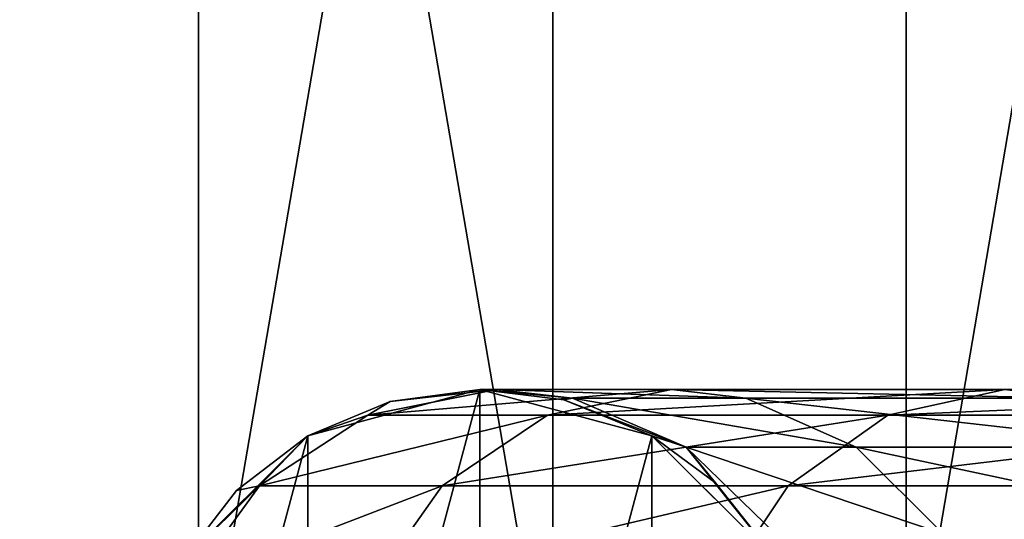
# Model space of a CAD drawing. Extents: x -340 to 340, y -36 to 33.
# Tile 128 of 252: x 232.237 to 233.667, y 23.859 to 24.585. Entities that reach past the tile are written whole.
import ezdxf

# ---------------------------------------------------------------- set-up
doc = ezdxf.new("R2010")
doc.units = 0
doc.header["$LTSCALE"] = 25.4
doc.layers.get('0').update_dxf_attribs({"color": 13, "linetype": 'CONTINUOUS'})

# ---------------------------------------------------------------- blocks, each defined once
blk = doc.blocks.new('OSLO-LED-60-7521-7517_STL')
at = {"color": 33}
for p, q in [((232.4964, 26.5473, 20.7856), (232.4964, 20.5473, 20.7856)), ((232.4964, 26.5473, 20.7856), (232.4964, 20.5473, 20.7856)), ((233.0112, 26.5473, 0.7989), (233.0112, 20.5473, 0.7989)), ((233.0112, 26.5473, 0.7989), (233.0112, 20.5473, 0.7989)), ((233.5247, 26.5473, 20.7326), (233.5247, 20.5473, 20.7326)), ((233.5247, 26.5473, 20.7326), (233.5247, 20.5473, 20.7326))]:
    blk.add_line(p, q, dxfattribs=at)
at = {"color": 0}
for p, q in [((232.6551, 23.9803, 1.2856), (232.9051, 24.0473, 1.2856)), ((232.6551, 23.9803, 141.2786), (232.9051, 24.0473, 1.2856)), ((232.6551, 23.9803, 1.2856), (232.9051, 24.0473, 1.2856)), ((232.6551, 23.9803, 141.2786), (232.9051, 24.0473, 1.2856)), ((232.7421, 24.0102, 142.7412), (232.9291, 24.0473, 142.711)), ((232.7421, 24.0102, 142.7412), (232.9291, 24.0473, 142.711)), ((232.7421, 24.0102, 142.7412), (233.1837, 24.0473, 144.201)), ((232.7421, 24.0102, 142.7412), (233.1837, 24.0473, 144.201)), ((232.7746, 24.0299, 141.2819), (232.9051, 24.0473, 1.2856)), ((232.7746, 24.0299, 141.2819), (232.9051, 24.0473, 1.2856)), ((232.7746, 24.0299, 141.2819), (232.9051, 24.0473, 141.2856)), ((232.7746, 24.0299, 141.2819), (232.9051, 24.0473, 141.2856)), ((232.7746, 24.0299, 141.2819), (232.9291, 24.0473, 142.711)), ((232.7746, 24.0299, 141.2819), (232.9291, 24.0473, 142.711)), ((232.9051, 24.0473, 1.2856), (233.1551, 23.9803, 1.2856)), ((232.9051, 24.0473, 1.2856), (233.1551, 23.9803, 1.2856)), ((232.9051, 24.0473, 1.2856), (233.0269, 24.0322, 141.2891)), ((232.9051, 24.0473, 1.2856), (233.0269, 24.0322, 141.2891)), ((232.9051, 24.0473, 1.2856), (232.9051, 24.0473, 141.2856)), ((232.9051, 24.0473, 141.2856), (233.0269, 24.0322, 141.2891)), ((232.9051, 24.0473, 1.2856), (232.9051, 24.0473, 141.2856)), ((232.9291, 24.0473, 142.711), (232.9051, 24.0473, 141.2856)), ((233.0397, 24.0348, 142.7009), (232.9051, 24.0473, 141.2856)), ((232.9291, 24.0473, 142.711), (232.9051, 24.0473, 141.2856)), ((233.0397, 24.0348, 142.7009), (232.9051, 24.0473, 141.2856)), ((232.9051, 24.0473, 141.2856), (233.0269, 24.0322, 141.2891)), ((233.1837, 24.0473, 144.201), (232.9291, 24.0473, 142.711)), ((233.0397, 24.0348, 142.7009), (232.9291, 24.0473, 142.711)), ((233.1837, 24.0473, 144.201), (232.9291, 24.0473, 142.711)), ((233.0397, 24.0348, 142.7009), (232.9291, 24.0473, 142.711)), ((233.0033, 24.0102, 144.2582), (233.1837, 24.0473, 144.201)), ((233.0033, 24.0102, 144.2582), (233.1837, 24.0473, 144.201)), ((233.0033, 24.0102, 144.2582), (233.668, 24.0473, 145.6324)), ((233.0033, 24.0102, 144.2582), (233.668, 24.0473, 145.6324)), ((233.668, 24.0473, 145.6324), (233.1837, 24.0473, 144.201)), ((233.2914, 24.0348, 144.1738), (233.1837, 24.0473, 144.201)), ((233.668, 24.0473, 145.6324), (233.1837, 24.0473, 144.201)), ((233.2914, 24.0348, 144.1738), (233.1837, 24.0473, 144.201)), ((233.498, 24.0102, 145.7153), (233.668, 24.0473, 145.6324)), ((233.498, 24.0102, 145.7153), (233.668, 24.0473, 145.6324)), ((233.498, 24.0102, 145.7153), (234.3696, 24.0473, 146.9707)), ((233.498, 24.0102, 145.7153), (234.3696, 24.0473, 146.9707)), ((233.0269, 24.0322, 141.2891), (233.0397, 24.0348, 142.7009)), ((233.0269, 24.0322, 141.2891), (233.0397, 24.0348, 142.7009)), ((233.0397, 24.0348, 142.7009), (233.2047, 23.9637, 142.6859)), ((233.0397, 24.0348, 142.7009), (233.2914, 24.0348, 144.1738)), ((233.0397, 24.0348, 142.7009), (233.2047, 23.9637, 142.6859)), ((233.0397, 24.0348, 142.7009), (233.2914, 24.0348, 144.1738)), ((233.2914, 24.0348, 144.1738), (233.452, 23.9637, 144.1331)), ((233.2914, 24.0348, 144.1738), (233.7701, 24.0348, 145.5887)), ((233.2914, 24.0348, 144.1738), (233.452, 23.9637, 144.1331)), ((233.2914, 24.0348, 144.1738), (233.7701, 24.0348, 145.5887)), ((232.6551, 23.9803, 141.2786), (232.7746, 24.0299, 141.2819)), ((232.6551, 23.9803, 141.2786), (232.7746, 24.0299, 141.2819)), ((232.7421, 24.0102, 142.7412), (232.7746, 24.0299, 141.2819)), ((232.7421, 24.0102, 142.7412), (232.7746, 24.0299, 141.2819)), ((233.1551, 23.9803, 1.2856), (233.0269, 24.0322, 141.2891)), ((233.0269, 24.0322, 141.2891), (233.1551, 23.9803, 141.2928)), ((233.1551, 23.9803, 1.2856), (233.0269, 24.0322, 141.2891)), ((233.0269, 24.0322, 141.2891), (233.1551, 23.9803, 141.2928)), ((233.0269, 24.0322, 141.2891), (233.2047, 23.9637, 142.6859)), ((233.0269, 24.0322, 141.2891), (233.2047, 23.9637, 142.6859)), ((232.5848, 23.9073, 142.7557), (232.7421, 24.0102, 142.7412)), ((232.5848, 23.9073, 142.7557), (232.7421, 24.0102, 142.7412)), ((232.7421, 24.0102, 142.7412), (232.6551, 23.9803, 141.2786)), ((232.7421, 24.0102, 142.7412), (232.6551, 23.9803, 141.2786)), ((233.0033, 24.0102, 144.2582), (232.7421, 24.0102, 142.7412)), ((233.0033, 24.0102, 144.2582), (232.7421, 24.0102, 142.7412)), ((232.8502, 23.9073, 144.2971), (233.0033, 24.0102, 144.2582)), ((232.8502, 23.9073, 144.2971), (233.0033, 24.0102, 144.2582)), ((233.498, 24.0102, 145.7153), (233.0033, 24.0102, 144.2582)), ((233.498, 24.0102, 145.7153), (233.0033, 24.0102, 144.2582)), ((233.3529, 23.9073, 145.7777), (233.498, 24.0102, 145.7153)), ((233.3529, 23.9073, 145.7777), (233.498, 24.0102, 145.7153)), ((234.2137, 24.0102, 147.0776), (233.498, 24.0102, 145.7153)), ((234.2137, 24.0102, 147.0776), (233.498, 24.0102, 145.7153)), ((232.4721, 23.7973, 1.2856), (232.6551, 23.9803, 1.2856)), ((232.4721, 23.7973, 141.2734), (232.6551, 23.9803, 1.2856)), ((232.4721, 23.7973, 1.2856), (232.6551, 23.9803, 1.2856)), ((232.4721, 23.7973, 141.2734), (232.6551, 23.9803, 1.2856)), ((232.5515, 23.9007, 141.2756), (232.6551, 23.9803, 1.2856)), ((232.5515, 23.9007, 141.2756), (232.6551, 23.9803, 1.2856)), ((232.5515, 23.9007, 141.2756), (232.6551, 23.9803, 141.2786)), ((232.5515, 23.9007, 141.2756), (232.6551, 23.9803, 141.2786)), ((232.5848, 23.9073, 142.7557), (232.6551, 23.9803, 141.2786)), ((232.5848, 23.9073, 142.7557), (232.6551, 23.9803, 141.2786)), ((232.6551, 23.9803, 1.2856), (232.6551, 23.9803, 141.2786)), ((232.6551, 23.9803, 1.2856), (232.6551, 23.9803, 141.2786)), ((233.1551, 23.9803, 1.2856), (233.3382, 23.7973, 1.2856)), ((233.1551, 23.9803, 1.2856), (233.3382, 23.7973, 1.2856)), ((233.1551, 23.9803, 1.2856), (233.2476, 23.9116, 141.2954)), ((233.1551, 23.9803, 1.2856), (233.2476, 23.9116, 141.2954)), ((233.1551, 23.9803, 1.2856), (233.1551, 23.9803, 141.2928)), ((233.1551, 23.9803, 141.2928), (233.2476, 23.9116, 141.2954)), ((233.1551, 23.9803, 1.2856), (233.1551, 23.9803, 141.2928)), ((233.1551, 23.9803, 141.2928), (233.2476, 23.9116, 141.2954)), ((233.1551, 23.9803, 141.2928), (233.2047, 23.9637, 142.6859)), ((233.1551, 23.9803, 141.2928), (233.2047, 23.9637, 142.6859)), ((233.2047, 23.9637, 142.6859), (233.2476, 23.9116, 141.2954)), ((233.3382, 23.7973, 141.298), (233.2047, 23.9637, 142.6859)), ((233.2047, 23.9637, 142.6859), (233.2476, 23.9116, 141.2954)), ((233.2047, 23.9637, 142.6859), (233.452, 23.9637, 144.1331)), ((233.3345, 23.8377, 142.6741), (233.2047, 23.9637, 142.6859)), ((233.3345, 23.8377, 142.6741), (233.2047, 23.9637, 142.6859)), ((233.3382, 23.7973, 141.298), (233.2047, 23.9637, 142.6859)), ((233.2047, 23.9637, 142.6859), (233.452, 23.9637, 144.1331)), ((233.452, 23.9637, 144.1331), (233.5783, 23.8377, 144.1012)), ((233.452, 23.9637, 144.1331), (233.9225, 23.9637, 145.5234)), ((233.452, 23.9637, 144.1331), (233.9225, 23.9637, 145.5234)), ((233.452, 23.9637, 144.1331), (233.5783, 23.8377, 144.1012)), ((232.5848, 23.9073, 142.7557), (232.4721, 23.7973, 141.2734)), ((232.5848, 23.9073, 142.7557), (232.4721, 23.7973, 141.2734)), ((232.4825, 23.7658, 142.7652), (232.5848, 23.9073, 142.7557)), ((232.4825, 23.7658, 142.7652), (232.5848, 23.9073, 142.7557)), ((232.5848, 23.9073, 142.7557), (232.5515, 23.9007, 141.2756)), ((232.5848, 23.9073, 142.7557), (232.5515, 23.9007, 141.2756)), ((232.8502, 23.9073, 144.2971), (232.5848, 23.9073, 142.7557)), ((232.8502, 23.9073, 144.2971), (232.5848, 23.9073, 142.7557)), ((232.7506, 23.7658, 144.3225), (232.8502, 23.9073, 144.2971)), ((232.7506, 23.7658, 144.3225), (232.8502, 23.9073, 144.2971)), ((233.3529, 23.9073, 145.7777), (232.8502, 23.9073, 144.2971)), ((233.3529, 23.9073, 145.7777), (232.8502, 23.9073, 144.2971)), ((233.3382, 23.7973, 1.2856), (233.2476, 23.9116, 141.2954)), ((233.3382, 23.7973, 1.2856), (233.2476, 23.9116, 141.2954)), ((233.2584, 23.7658, 145.8182), (233.3529, 23.9073, 145.7777)), ((233.2584, 23.7658, 145.8182), (233.3529, 23.9073, 145.7777)), ((234.08, 23.9073, 147.1618), (233.3529, 23.9073, 145.7777)), ((234.08, 23.9073, 147.1618), (233.3529, 23.9073, 145.7777)), ((232.4721, 23.7973, 141.2734), (232.5515, 23.9007, 141.2756)), ((232.4721, 23.7973, 141.2734), (232.5515, 23.9007, 141.2756))]:
    blk.add_line(p, q, dxfattribs=at)
at = {"color": 7}
mesh = blk.add_polyface(dxfattribs=at)
corners = [(309.1929, 33.2473, 172.6856), (-307.3929, 20.6473, 172.6856), (-307.3929, 33.2473, 172.6856), (309.1929, 20.6473, 172.6856)]
mesh.append_faces([[corners[k] for k in face] for face in [(0, 1, 2), (1, 0, 3)]], dxfattribs={"vtx0": -1, "color": 7})
mesh = blk.add_polyface(dxfattribs=at)
corners = [(309.1929, 20.6473, 173.4856), (-307.3929, 33.2473, 173.4856), (-307.3929, 20.6473, 173.4856), (309.1929, 33.2473, 173.4856)]
mesh.append_faces([[corners[k] for k in face] for face in [(0, 1, 2), (1, 0, 3)]], dxfattribs={"vtx0": -1, "color": 7})
mesh = blk.add_polyface(dxfattribs=at)
corners = [(309.1929, 20.6473, 132.6856), (-307.3929, 33.2473, 132.6856), (-307.3929, 20.6473, 132.6856), (234.1929, 22.6973, 132.6856), (232.0679, 23.2667, 132.6856), (230.5123, 24.8223, 132.6856), (229.9429, 26.9473, 132.6856), (236.3179, 23.2667, 132.6856), (237.8735, 24.8223, 132.6856), (238.4429, 26.9473, 132.6856), (234.1929, 31.1973, 132.6856), (309.1929, 33.2473, 132.6856), (232.0679, 30.6279, 132.6856), (230.5123, 29.0723, 132.6856), (236.3179, 30.6279, 132.6856), (237.8735, 29.0723, 132.6856)]
mesh.append_faces([[corners[k] for k in face] for face in [(0, 1, 2)]], dxfattribs={"vtx0": -1, "color": 7})
mesh.append_faces([[corners[k] for k in face] for face in [(3, 0, 7), (7, 0, 8), (8, 0, 9), (1, 10, 11), (10, 1, 12), (12, 1, 13), (13, 1, 6), (11, 9, 0)]], dxfattribs={"vtx0": -1, "vtx1": -1, "color": 7})
mesh.append_faces([[corners[k] for k in face] for face in [(1, 0, 3)]], dxfattribs={"vtx0": -1, "vtx1": -1, "vtx2": -1, "color": 7})
mesh.append_faces([[corners[k] for k in face] for face in [(1, 3, 4), (1, 4, 5), (1, 5, 6), (11, 10, 14), (11, 14, 15), (11, 15, 9)]], dxfattribs={"vtx0": -1, "vtx2": -1, "color": 7})
mesh = blk.add_polyface(dxfattribs=at)
corners = [(309.1929, 33.2473, 131.8856), (-307.3929, 20.6473, 131.8856), (-307.3929, 33.2473, 131.8856), (234.1929, 31.1973, 131.8856), (232.0679, 30.6279, 131.8856), (230.5123, 29.0723, 131.8856), (229.9429, 26.9473, 131.8856), (236.3179, 30.6279, 131.8856), (237.8735, 29.0723, 131.8856), (238.4429, 26.9473, 131.8856), (234.1929, 22.6973, 131.8856), (309.1929, 20.6473, 131.8856), (232.0679, 23.2667, 131.8856), (230.5123, 24.8223, 131.8856), (236.3179, 23.2667, 131.8856), (237.8735, 24.8223, 131.8856)]
mesh.append_faces([[corners[k] for k in face] for face in [(0, 1, 2)]], dxfattribs={"vtx0": -1, "color": 7})
mesh.append_faces([[corners[k] for k in face] for face in [(3, 0, 7), (7, 0, 8), (8, 0, 9), (1, 10, 11), (10, 1, 12), (12, 1, 13), (13, 1, 6), (11, 9, 0)]], dxfattribs={"vtx0": -1, "vtx1": -1, "color": 7})
mesh.append_faces([[corners[k] for k in face] for face in [(1, 0, 3)]], dxfattribs={"vtx0": -1, "vtx1": -1, "vtx2": -1, "color": 7})
mesh.append_faces([[corners[k] for k in face] for face in [(1, 3, 4), (1, 4, 5), (1, 5, 6), (11, 10, 14), (11, 14, 15), (11, 15, 9)]], dxfattribs={"vtx0": -1, "vtx2": -1, "color": 7})
at = {"color": 33}
mesh = blk.add_polyface(dxfattribs=at)
corners = [(232.4964, 20.5473, 20.7856), (231.4682, 26.5473, 20.7326), (231.4682, 20.5473, 20.7326), (232.4964, 26.5473, 20.7856)]
mesh.append_faces([[corners[k] for k in face] for face in [(0, 1, 2), (1, 0, 3)]], dxfattribs={"vtx0": -1, "color": 33})
mesh = blk.add_polyface(dxfattribs=at)
corners = [(233.0112, 26.5473, 0.7989), (231.9817, 20.5473, 0.7989), (231.9817, 26.5473, 0.7989), (233.0112, 20.5473, 0.7989)]
mesh.append_faces([[corners[k] for k in face] for face in [(0, 1, 2), (1, 0, 3)]], dxfattribs={"vtx0": -1, "color": 33})
mesh = blk.add_polyface(dxfattribs=at)
corners = [(233.5247, 20.5473, 20.7326), (232.4964, 26.5473, 20.7856), (232.4964, 20.5473, 20.7856), (233.5247, 26.5473, 20.7326)]
mesh.append_faces([[corners[k] for k in face] for face in [(0, 1, 2), (1, 0, 3)]], dxfattribs={"vtx0": -1, "color": 33})
mesh = blk.add_polyface(dxfattribs=at)
corners = [(234.0354, 26.5473, 0.9047), (233.0112, 20.5473, 0.7989), (233.0112, 26.5473, 0.7989), (234.0354, 20.5473, 0.9047)]
mesh.append_faces([[corners[k] for k in face] for face in [(0, 1, 2), (1, 0, 3)]], dxfattribs={"vtx0": -1, "color": 33})
mesh = blk.add_polyface(dxfattribs=at)
corners = [(234.542, 20.5473, 20.5742), (233.5247, 26.5473, 20.7326), (233.5247, 20.5473, 20.7326), (234.542, 26.5473, 20.5742)]
mesh.append_faces([[corners[k] for k in face] for face in [(0, 1, 2), (1, 0, 3)]], dxfattribs={"vtx0": -1, "color": 33})
at = {"color": 0}
mesh = blk.add_polyface(dxfattribs=at)
corners = [(232.4721, 23.7973, 1.2856), (232.4721, 23.2973, 1.2856), (232.4051, 23.5473, 1.2856), (232.6551, 23.9803, 1.2856), (232.6551, 23.1143, 1.2856), (232.9051, 24.0473, 1.2856), (232.9051, 23.0473, 1.2856), (233.1551, 23.9803, 1.2856), (233.1551, 23.1143, 1.2856), (233.3382, 23.7973, 1.2856), (233.3382, 23.2973, 1.2856), (233.4051, 23.5473, 1.2856)]
mesh.append_faces([[corners[k] for k in face] for face in [(0, 1, 2), (10, 9, 11)]], dxfattribs={"vtx0": -1, "color": 0})
mesh.append_faces([[corners[k] for k in face] for face in [(1, 3, 4), (4, 5, 6), (6, 7, 8), (8, 9, 10)]], dxfattribs={"vtx0": -1, "vtx1": -1, "color": 0})
mesh.append_faces([[corners[k] for k in face] for face in [(1, 0, 3), (4, 3, 5), (6, 5, 7), (8, 7, 9)]], dxfattribs={"vtx0": -1, "vtx2": -1, "color": 0})
mesh = blk.add_polyface(dxfattribs=at)
corners = [(232.6551, 23.9803, 141.2786), (232.9051, 24.0473, 1.2856), (232.6551, 23.9803, 1.2856)]
mesh.append_faces([[corners[k] for k in face] for face in [(0, 1, 2)]], dxfattribs={"color": 0})
mesh = blk.add_polyface(dxfattribs=at)
corners = [(232.7746, 24.0299, 141.2819), (232.9051, 24.0473, 1.2856), (232.6551, 23.9803, 141.2786)]
mesh.append_faces([[corners[k] for k in face] for face in [(0, 1, 2)]], dxfattribs={"color": 0})
mesh = blk.add_polyface(dxfattribs=at)
corners = [(232.7421, 24.0102, 142.7412), (232.9291, 24.0473, 142.711), (232.7746, 24.0299, 141.2819)]
mesh.append_faces([[corners[k] for k in face] for face in [(0, 1, 2)]], dxfattribs={"color": 0})
mesh = blk.add_polyface(dxfattribs=at)
corners = [(233.1837, 24.0473, 144.201), (232.9291, 24.0473, 142.711), (232.7421, 24.0102, 142.7412)]
mesh.append_faces([[corners[k] for k in face] for face in [(0, 1, 2)]], dxfattribs={"color": 0})
mesh = blk.add_polyface(dxfattribs=at)
corners = [(233.0033, 24.0102, 144.2582), (233.1837, 24.0473, 144.201), (232.7421, 24.0102, 142.7412)]
mesh.append_faces([[corners[k] for k in face] for face in [(0, 1, 2)]], dxfattribs={"color": 0})
mesh = blk.add_polyface(dxfattribs=at)
corners = [(232.9051, 24.0473, 141.2856), (232.9051, 24.0473, 1.2856), (232.7746, 24.0299, 141.2819)]
mesh.append_faces([[corners[k] for k in face] for face in [(0, 1, 2)]], dxfattribs={"color": 0})
mesh = blk.add_polyface(dxfattribs=at)
corners = [(232.9291, 24.0473, 142.711), (232.9051, 24.0473, 141.2856), (232.7746, 24.0299, 141.2819)]
mesh.append_faces([[corners[k] for k in face] for face in [(0, 1, 2)]], dxfattribs={"color": 0})
mesh = blk.add_polyface(dxfattribs=at)
corners = [(233.0269, 24.0322, 141.2891), (233.1551, 23.9803, 1.2856), (232.9051, 24.0473, 1.2856)]
mesh.append_faces([[corners[k] for k in face] for face in [(0, 1, 2)]], dxfattribs={"color": 0})
mesh = blk.add_polyface(dxfattribs=at)
corners = [(233.0269, 24.0322, 141.2891), (232.9051, 24.0473, 1.2856), (232.9051, 24.0473, 141.2856)]
mesh.append_faces([[corners[k] for k in face] for face in [(0, 1, 2)]], dxfattribs={"color": 0})
mesh = blk.add_polyface(dxfattribs=at)
corners = [(232.9291, 24.0473, 142.711), (233.0397, 24.0348, 142.7009), (232.9051, 24.0473, 141.2856)]
mesh.append_faces([[corners[k] for k in face] for face in [(0, 1, 2)]], dxfattribs={"color": 0})
mesh = blk.add_polyface(dxfattribs=at)
corners = [(233.0397, 24.0348, 142.7009), (233.0269, 24.0322, 141.2891), (232.9051, 24.0473, 141.2856)]
mesh.append_faces([[corners[k] for k in face] for face in [(0, 1, 2)]], dxfattribs={"color": 0})
mesh = blk.add_polyface(dxfattribs=at)
corners = [(232.9291, 24.0473, 142.711), (233.2914, 24.0348, 144.1738), (233.0397, 24.0348, 142.7009), (233.1837, 24.0473, 144.201)]
mesh.append_faces([[corners[k] for k in face] for face in [(0, 1, 2), (1, 0, 3)]], dxfattribs={"vtx0": -1, "color": 0})
mesh = blk.add_polyface(dxfattribs=at)
corners = [(233.668, 24.0473, 145.6324), (233.1837, 24.0473, 144.201), (233.0033, 24.0102, 144.2582)]
mesh.append_faces([[corners[k] for k in face] for face in [(0, 1, 2)]], dxfattribs={"color": 0})
mesh = blk.add_polyface(dxfattribs=at)
corners = [(233.498, 24.0102, 145.7153), (233.668, 24.0473, 145.6324), (233.0033, 24.0102, 144.2582)]
mesh.append_faces([[corners[k] for k in face] for face in [(0, 1, 2)]], dxfattribs={"color": 0})
mesh = blk.add_polyface(dxfattribs=at)
corners = [(233.1837, 24.0473, 144.201), (233.7701, 24.0348, 145.5887), (233.2914, 24.0348, 144.1738), (233.668, 24.0473, 145.6324)]
mesh.append_faces([[corners[k] for k in face] for face in [(0, 1, 2), (1, 0, 3)]], dxfattribs={"vtx0": -1, "color": 0})
mesh = blk.add_polyface(dxfattribs=at)
corners = [(234.3696, 24.0473, 146.9707), (233.668, 24.0473, 145.6324), (233.498, 24.0102, 145.7153)]
mesh.append_faces([[corners[k] for k in face] for face in [(0, 1, 2)]], dxfattribs={"color": 0})
mesh = blk.add_polyface(dxfattribs=at)
corners = [(234.2137, 24.0102, 147.0776), (234.3696, 24.0473, 146.9707), (233.498, 24.0102, 145.7153)]
mesh.append_faces([[corners[k] for k in face] for face in [(0, 1, 2)]], dxfattribs={"color": 0})
mesh = blk.add_polyface(dxfattribs=at)
corners = [(233.0397, 24.0348, 142.7009), (233.2047, 23.9637, 142.6859), (233.0269, 24.0322, 141.2891)]
mesh.append_faces([[corners[k] for k in face] for face in [(0, 1, 2)]], dxfattribs={"color": 0})
mesh = blk.add_polyface(dxfattribs=at)
corners = [(233.0397, 24.0348, 142.7009), (233.452, 23.9637, 144.1331), (233.2047, 23.9637, 142.6859), (233.2914, 24.0348, 144.1738)]
mesh.append_faces([[corners[k] for k in face] for face in [(0, 1, 2), (1, 0, 3)]], dxfattribs={"vtx0": -1, "color": 0})
mesh = blk.add_polyface(dxfattribs=at)
corners = [(233.2914, 24.0348, 144.1738), (233.9225, 23.9637, 145.5234), (233.452, 23.9637, 144.1331), (233.7701, 24.0348, 145.5887)]
mesh.append_faces([[corners[k] for k in face] for face in [(0, 1, 2), (1, 0, 3)]], dxfattribs={"vtx0": -1, "color": 0})
mesh = blk.add_polyface(dxfattribs=at)
corners = [(232.7421, 24.0102, 142.7412), (232.7746, 24.0299, 141.2819), (232.6551, 23.9803, 141.2786)]
mesh.append_faces([[corners[k] for k in face] for face in [(0, 1, 2)]], dxfattribs={"color": 0})
mesh = blk.add_polyface(dxfattribs=at)
corners = [(233.1551, 23.9803, 141.2928), (233.1551, 23.9803, 1.2856), (233.0269, 24.0322, 141.2891)]
mesh.append_faces([[corners[k] for k in face] for face in [(0, 1, 2)]], dxfattribs={"color": 0})
mesh = blk.add_polyface(dxfattribs=at)
corners = [(233.2047, 23.9637, 142.6859), (233.1551, 23.9803, 141.2928), (233.0269, 24.0322, 141.2891)]
mesh.append_faces([[corners[k] for k in face] for face in [(0, 1, 2)]], dxfattribs={"color": 0})
mesh = blk.add_polyface(dxfattribs=at)
corners = [(232.5848, 23.9073, 142.7557), (232.7421, 24.0102, 142.7412), (232.6551, 23.9803, 141.2786)]
mesh.append_faces([[corners[k] for k in face] for face in [(0, 1, 2)]], dxfattribs={"color": 0})
mesh = blk.add_polyface(dxfattribs=at)
corners = [(232.5848, 23.9073, 142.7557), (233.0033, 24.0102, 144.2582), (232.7421, 24.0102, 142.7412), (232.8502, 23.9073, 144.2971)]
mesh.append_faces([[corners[k] for k in face] for face in [(0, 1, 2), (1, 0, 3)]], dxfattribs={"vtx0": -1, "color": 0})
mesh = blk.add_polyface(dxfattribs=at)
corners = [(232.8502, 23.9073, 144.2971), (233.498, 24.0102, 145.7153), (233.0033, 24.0102, 144.2582), (233.3529, 23.9073, 145.7777)]
mesh.append_faces([[corners[k] for k in face] for face in [(0, 1, 2), (1, 0, 3)]], dxfattribs={"vtx0": -1, "color": 0})
mesh = blk.add_polyface(dxfattribs=at)
corners = [(233.3529, 23.9073, 145.7777), (234.2137, 24.0102, 147.0776), (233.498, 24.0102, 145.7153), (234.08, 23.9073, 147.1618)]
mesh.append_faces([[corners[k] for k in face] for face in [(0, 1, 2), (1, 0, 3)]], dxfattribs={"vtx0": -1, "color": 0})
mesh = blk.add_polyface(dxfattribs=at)
corners = [(232.4721, 23.7973, 141.2734), (232.6551, 23.9803, 1.2856), (232.4721, 23.7973, 1.2856)]
mesh.append_faces([[corners[k] for k in face] for face in [(0, 1, 2)]], dxfattribs={"color": 0})
mesh = blk.add_polyface(dxfattribs=at)
corners = [(232.6551, 23.9803, 1.2856), (232.4721, 23.7973, 141.2734), (232.5515, 23.9007, 141.2756)]
mesh.append_faces([[corners[k] for k in face] for face in [(0, 1, 2)]], dxfattribs={"color": 0})
mesh = blk.add_polyface(dxfattribs=at)
corners = [(232.6551, 23.9803, 141.2786), (232.6551, 23.9803, 1.2856), (232.5515, 23.9007, 141.2756)]
mesh.append_faces([[corners[k] for k in face] for face in [(0, 1, 2)]], dxfattribs={"color": 0})
mesh = blk.add_polyface(dxfattribs=at)
corners = [(232.5848, 23.9073, 142.7557), (232.6551, 23.9803, 141.2786), (232.5515, 23.9007, 141.2756)]
mesh.append_faces([[corners[k] for k in face] for face in [(0, 1, 2)]], dxfattribs={"color": 0})
mesh = blk.add_polyface(dxfattribs=at)
corners = [(233.2476, 23.9116, 141.2954), (233.3382, 23.7973, 1.2856), (233.1551, 23.9803, 1.2856)]
mesh.append_faces([[corners[k] for k in face] for face in [(0, 1, 2)]], dxfattribs={"color": 0})
mesh = blk.add_polyface(dxfattribs=at)
corners = [(233.2476, 23.9116, 141.2954), (233.1551, 23.9803, 1.2856), (233.1551, 23.9803, 141.2928)]
mesh.append_faces([[corners[k] for k in face] for face in [(0, 1, 2)]], dxfattribs={"color": 0})
mesh = blk.add_polyface(dxfattribs=at)
corners = [(233.2047, 23.9637, 142.6859), (233.2476, 23.9116, 141.2954), (233.1551, 23.9803, 141.2928)]
mesh.append_faces([[corners[k] for k in face] for face in [(0, 1, 2)]], dxfattribs={"color": 0})
mesh = blk.add_polyface(dxfattribs=at)
corners = [(233.2476, 23.9116, 141.2954), (233.3382, 23.7973, 141.298), (233.3382, 23.7973, 1.2856), (233.2047, 23.9637, 142.6859)]
mesh.append_faces([[corners[k] for k in face] for face in [(0, 1, 2), (1, 0, 3)]], dxfattribs={"vtx0": -1, "color": 0})
mesh = blk.add_polyface(dxfattribs=at)
corners = [(233.2047, 23.9637, 142.6859), (233.5783, 23.8377, 144.1012), (233.3345, 23.8377, 142.6741), (233.452, 23.9637, 144.1331)]
mesh.append_faces([[corners[k] for k in face] for face in [(0, 1, 2), (1, 0, 3)]], dxfattribs={"vtx0": -1, "color": 0})
mesh = blk.add_polyface(dxfattribs=at)
corners = [(233.2047, 23.9637, 142.6859), (233.3345, 23.8377, 142.6741), (233.3382, 23.7973, 141.298)]
mesh.append_faces([[corners[k] for k in face] for face in [(0, 1, 2)]], dxfattribs={"color": 0})
mesh = blk.add_polyface(dxfattribs=at)
corners = [(233.452, 23.9637, 144.1331), (234.0422, 23.8377, 145.4722), (233.5783, 23.8377, 144.1012), (233.9225, 23.9637, 145.5234)]
mesh.append_faces([[corners[k] for k in face] for face in [(0, 1, 2), (1, 0, 3)]], dxfattribs={"vtx0": -1, "color": 0})
mesh = blk.add_polyface(dxfattribs=at)
corners = [(232.5848, 23.9073, 142.7557), (232.4721, 23.7973, 141.2734), (232.4825, 23.7658, 142.7652)]
mesh.append_faces([[corners[k] for k in face] for face in [(0, 1, 2)]], dxfattribs={"color": 0})
mesh = blk.add_polyface(dxfattribs=at)
corners = [(232.5848, 23.9073, 142.7557), (232.5515, 23.9007, 141.2756), (232.4721, 23.7973, 141.2734)]
mesh.append_faces([[corners[k] for k in face] for face in [(0, 1, 2)]], dxfattribs={"color": 0})
mesh = blk.add_polyface(dxfattribs=at)
corners = [(232.8502, 23.9073, 144.2971), (232.4825, 23.7658, 142.7652), (232.7506, 23.7658, 144.3225), (232.5848, 23.9073, 142.7557)]
mesh.append_faces([[corners[k] for k in face] for face in [(0, 1, 2), (1, 0, 3)]], dxfattribs={"vtx0": -1, "color": 0})
mesh = blk.add_polyface(dxfattribs=at)
corners = [(233.3529, 23.9073, 145.7777), (232.7506, 23.7658, 144.3225), (233.2584, 23.7658, 145.8182), (232.8502, 23.9073, 144.2971)]
mesh.append_faces([[corners[k] for k in face] for face in [(0, 1, 2), (1, 0, 3)]], dxfattribs={"vtx0": -1, "color": 0})
mesh = blk.add_polyface(dxfattribs=at)
corners = [(234.08, 23.9073, 147.1618), (233.2584, 23.7658, 145.8182), (233.9931, 23.7658, 147.2166), (233.3529, 23.9073, 145.7777)]
mesh.append_faces([[corners[k] for k in face] for face in [(0, 1, 2), (1, 0, 3)]], dxfattribs={"vtx0": -1, "color": 0})

msp = doc.modelspace()

# ---------------------------------------------------------------- block references
at = {"color": 0}
msp.add_blockref('OSLO-LED-60-7521-7517_STL', (0, 0), dxfattribs=at)

doc.saveas('drawing.dxf')
